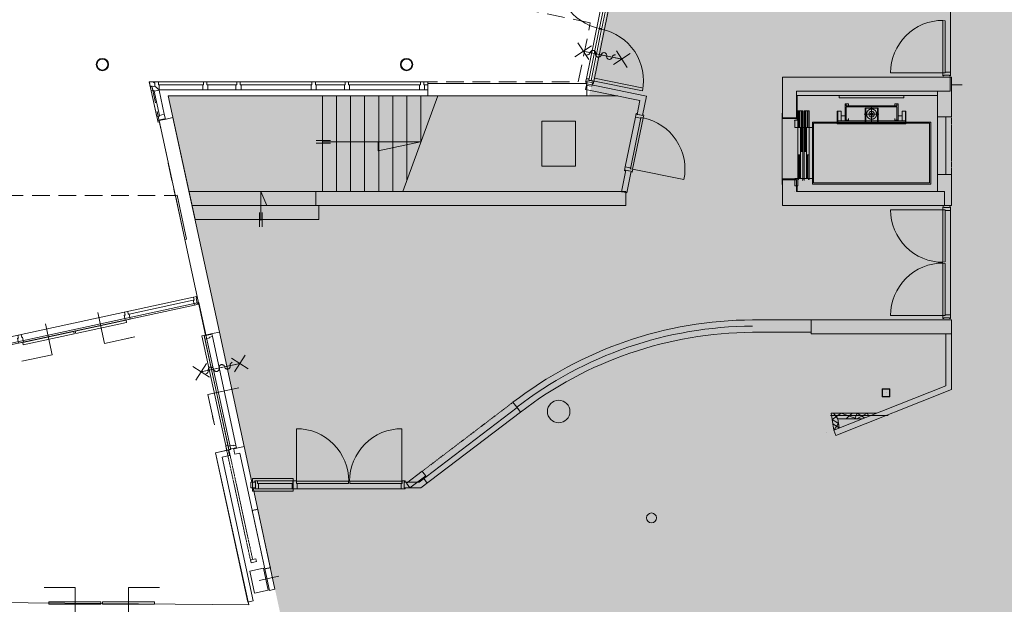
# Model space of a CAD drawing. Header units: millimetres. Extents: x -28656 to 67349, y -24410 to 39654.
# Tile 20 of 146: x 35051 to 52530, y 1041 to 11413. Entities that reach past the tile are written whole.
import ezdxf

# ---------------------------------------------------------------- set-up
doc = ezdxf.new("R2010")
doc.units = ezdxf.units.MM
doc.header["$MEASUREMENT"] = 0
for name, pattern in [('ACAD_ISO03W100', [1500, 600, -900]), ('B0703', [468.700004, 312.5, -156.200004]), ('HIDDEN', [18.75, 12.5, -6.25]), ('HIDDEN2', [9.375, 6.25, -3.125])]:
    doc.linetypes.add(name, pattern=pattern)
doc.layers.add('0 2D arcering', color=7, linetype='Continuous')
doc.layers.add('00 Bestaand', color=7, linetype='Continuous')

msp = doc.modelspace()

# ---------------------------------------------------------------- hatches: boundary and pattern name
at = {"layer": '0 2D arcering', "linetype": 'Continuous', "lineweight": 0}
h = msp.add_hatch(dxfattribs=at)
h.set_pattern_fill('155_Kunststeen_0001', color=9, style=0, pattern_type=2)
h.set_pattern_definition([(45, (0, 0), (-183.8478, 183.8478), []), (45, (-91.92, 91.92), (-183.8478, 183.8478), [195, -65])])
h.paths.add_polyline_path([(36645.6, 19741.3), (40761.9, 18902.9), (40389.3, 17073.7), (41907.3, 16764.5), (41238.9, 13506.7), (45688.7, 12600.2), (45159.3, 10062.3), (37687.8, 10062.3), (39154.9, 3286.7), (39726.4, 647.1, 0.2849065), (45100.7, -4133.8), (51013.7, -5338.3), (51427, -3306.2), (50087.4, -3023.3), (50025.4, -2515), (65490.6, -6067.9), (65490.7, -566.8), (65051.5, -566.7, 0.0994842), (66300.7, 6350.3), (66423.7, 16645.1), (66698.7, 16645.1), (66698.7, 19780.3), (56235, 19780.3), (56235, 19424.9), (37364.2, 23268.9)])
h.paths.add_polyline_path([(45888.2, 13504.3), (46011, 13381.5), (46406.3, 13438), (47116.4, 13438), (48213.8, 13438), (48852.2, 13685.7), (48939.6, 13888.3), (49343.5, 13888.3), (49341.4, 16857.5), (49350.9, 16902.3), (46442.8, 17474.4), (45729.5, 13972.5)], flags=0)

# ---------------------------------------------------------------- linework, layer by layer
at = {"layer": '00 Bestaand', "color": 1, "linetype": 'Continuous', "lineweight": 0}
for p, q in [((51576.2, 12331.3), (51576.2, 10480)), ((45483.2, 12197.5), (45111.1, 10371)), ((45615, 12148.2), (45242.4, 10318.8)), ((45242.4, 10318.8), (45106.2, 10346.6)), ((46093.5, 10203.5), (45253.7, 10374.6)), ((37351.8, 10309.3), (42296, 10309.3)), ((37507.5, 9590.4), (37351.8, 10309.3)), ((37485.8, 9690.7), (37386.3, 10150.6)), ((37438.3, 10146.5), (37531.5, 9716)), ((37524.3, 10170.2), (37448.3, 10231.5)), ((42296, 10309.2), (37514.3, 10309.2)), ((42296, 10170.2), (37524.3, 10170.2)), ((37618.5, 9734.8), (37525.3, 10165.3)), ((38300.5, 10259.2), (37529.3, 10259.2)), ((38890.5, 10259.2), (38390.5, 10259.2)), ((40224.6, 10259.2), (38980.5, 10259.2)), ((40814.6, 10259.2), (40314.6, 10259.2)), ((42148.7, 10259.2), (40904.6, 10259.2)), ((42296, 10259.2), (42238.7, 10259.2)), ((42296, 10170.2), (42296, 10309.3)), ((37687.8, 10062.3), (42418.9, 10062.3)), ((40424.2, 8367.3), (40424.2, 10063.8)), ((40674.2, 8367.3), (40674.2, 10063.8)), ((40924.2, 8367.3), (40924.2, 10063.8)), ((41174.2, 8367.3), (41174.2, 10063.8)), ((41424.2, 8367.3), (41424.2, 10063.8)), ((41674.2, 8367.3), (41674.2, 10063.8)), ((41854.9, 8367.3), (42473.9, 10063.8)), ((41924.2, 8557.4), (41924.2, 10063.8)), ((42174.2, 9264.7), (42174.2, 10063.8)), ((49598.9, 10067.3), (49598.9, 10027.3)), ((49598.9, 10027.3), (50748.9, 10027.3)), ((50748.9, 10027.3), (50748.9, 10067.3)), ((48863.9, 8597.3), (48863.9, 9797.3)), ((48863.9, 9797.3), (48953.9, 9797.3)), ((48883.9, 9497.3), (48883.9, 9797.3)), ((48893.9, 9797.3), (48893.9, 9497.3)), ((48923.9, 9797.3), (48923.9, 9077.3)), ((48933.9, 9077.3), (48933.9, 9797.3)), ((48953.9, 9797.3), (48953.9, 8597.3)), ((48973.9, 8597.3), (48973.9, 9797.3)), ((48973.9, 9797.3), (49063.9, 9797.3)), ((48993.9, 9077.3), (48993.9, 9797.3)), ((49003.9, 9797.3), (49003.9, 9077.3)), ((49033.9, 9797.3), (49033.9, 9497.3)), ((49043.9, 9497.3), (49043.9, 9797.3)), ((49063.9, 9797.3), (49063.9, 8597.3)), ((50058.9, 9567.3), (50058.9, 9842.3)), ((50288.9, 9842.3), (50058.9, 9842.3)), ((50068.9, 9567.3), (50068.9, 9842.3)), ((50173.9, 9557.3), (50173.9, 9862.3)), ((50173.9, 9837.3), (50173.9, 9597.3)), ((50278.9, 9567.3), (50278.9, 9842.3)), ((50288.9, 9567.3), (50288.9, 9842.3)), ((45800.6, 8801), (45980.3, 9682.9)), ((48813.9, 9497.3), (48813.9, 9627.3)), ((48813.9, 9627.3), (48853.9, 9627.3)), ((50773.9, 9617.3), (49573.9, 9617.3)), ((49633.9, 9704.8), (49703.9, 9704.8)), ((50043.9, 9737.3), (50303.9, 9737.3)), ((50253.9, 9737.3), (50093.9, 9737.3)), ((50643.9, 9704.8), (50713.9, 9704.8)), ((49123.9, 9497.3), (48813.9, 9497.3)), ((48863.9, 8597.3), (48863.9, 9497.3)), ((48863.9, 9017.3), (48863.9, 9497.3)), ((48863.9, 9497.3), (48908.9, 9497.3)), ((48908.9, 9497.3), (48908.9, 9017.3)), ((48953.9, 8597.3), (48953.9, 9497.3)), ((48973.9, 8597.3), (48973.9, 9497.3)), ((49018.9, 9017.3), (49018.9, 9497.3)), ((49018.9, 9497.3), (49063.9, 9497.3)), ((49063.9, 8597.3), (49063.9, 9497.3)), ((49063.9, 9497.3), (49063.9, 9017.3)), ((50773.9, 9567.3), (49573.9, 9567.3)), ((48908.9, 9017.3), (48863.9, 9017.3)), ((48883.9, 8597.3), (48883.9, 9017.3)), ((48893.9, 9017.3), (48893.9, 8597.3)), ((48908.9, 8597.3), (48908.9, 9077.3)), ((48908.9, 9077.3), (48953.9, 9077.3)), ((48953.9, 9077.3), (48953.9, 8597.3)), ((48973.9, 8597.3), (48973.9, 9077.3)), ((48973.9, 9077.3), (49018.9, 9077.3)), ((49018.9, 9077.3), (49018.9, 8597.3)), ((49063.9, 9017.3), (49018.9, 9017.3)), ((49033.9, 9017.3), (49033.9, 8597.3)), ((49043.9, 8597.3), (49043.9, 9017.3)), ((45787.3, 8735.3), (45787.3, 8735.3)), ((48813.9, 8597.3), (48813.9, 8467.3)), ((49123.9, 8597.3), (48813.9, 8597.3)), ((48953.9, 8597.3), (48863.9, 8597.3)), ((48953.9, 8597.3), (48908.9, 8597.3)), ((49063.9, 8597.3), (48973.9, 8597.3)), ((49018.9, 8597.3), (48973.9, 8597.3)), ((48813.9, 8467.3), (48853.9, 8467.3)), ((40309.2, 8367.3), (38054.8, 8367.3)), ((40309.2, 8117.3), (38109, 8117.3)), ((51576.2, 6154.3), (51576.2, 8050.3)), ((40309.2, 7867.3), (38163.1, 7867.3)), ((51576.2, 8025.7), (51576.2, 6174.5)), ((33849.2, 5559.6), (38136.9, 6487.9)), ((33893.3, 5426.9), (38151.6, 6348.9)), ((38132.8, 6435.9), (36994.2, 6189.4)), ((37145, 6207), (37145, 6206.9)), ((37145, 6207), (37145, 6206.9)), ((37145, 6207), (37145, 6206.9)), ((38472.3, 5790.9), (38890, 3861.6)), ((38595.4, 5870.8), (39035.1, 3839.8)), ((38756.2, 3822.6), (38344.8, 5722.6)), ((50467.1, 4392.2), (49442.3, 4392.2)), ((50260.9, 4431.6), (49457.6, 4431.6)), ((49500.7, 4131.6), (49457.6, 4431.6)), ((50007.5, 4331.6), (49573, 4331.6)), ((49596.3, 4169.3), (49573, 4331.6)), ((39901.9, 3230.3), (39274.8, 3230.3)), ((39886.9, 3185), (39289.8, 3185)), ((41823.9, 3091.3), (39289.8, 3091.3)), ((39650.5, 1538.3), (39299.3, 1462.3))]:
    msp.add_line(p, q, dxfattribs=at)
at = {"layer": '00 Bestaand', "color": 3, "linetype": 'Continuous', "lineweight": 0}
for p, q in [((36518.9, 10617.3), (36518.9, 10617.2)), ((36518.9, 10617.3), (36518.9, 10617.2)), ((36518.9, 10617.3), (36518.9, 10617.2)), ((41918.9, 10617.3), (41918.9, 10617.2)), ((41918.9, 10617.3), (41918.9, 10617.2)), ((50430.3, 4792.2), (50430.3, 4792.1)), ((50430.4, 4862.2), (50430.4, 4862.1)), ((50430.4, 4722.2), (50430.4, 4722.1))]:
    msp.add_line(p, q, dxfattribs=at)
at = {"layer": '00 Bestaand', "color": 9, "linetype": 'Continuous', "lineweight": 0}
for p, q in [((51593.9, 10257.2), (51782.1, 10257.2)), ((48803.9, 9627.3), (48803.9, 9627.2)), ((48803.9, 8467.3), (48803.9, 8467.2)), ((48803.9, 8367.3), (48803.9, 8367.2)), ((44818.9, 4462.3), (44818.9, 4462.2)), ((44618.9, 4262.3), (44618.9, 4262.2)), ((44618.9, 4262.3), (44618.9, 4262.2)), ((49366.4, 4081.2), (49366.4, 4081.1)), ((42282.9, 3192.5), (42223, 3271.4)), ((39257, 1657.8), (39257, 1657.7)), ((39257, 1657.8), (39257, 1657.7)), ((39341.7, 1266.8), (39341.7, 1266.8))]:
    msp.add_line(p, q, dxfattribs=at)
at = {"layer": '00 Bestaand', "color": 1, "linetype": 'HIDDEN2', "lineweight": 0}
msp.add_line((42418.9, 10062.3), (45666.3, 10062.3), dxfattribs=at)
at = {"layer": '00 Bestaand', "color": 2, "linetype": 'Continuous', "lineweight": 0}
for p, q in [((48584.5, 9657.3), (48584.5, 8587.8)), ((48863.9, 9657.3), (48863.9, 8587.8)), ((45787.3, 8735.3), (45787.3, 8735.3))]:
    msp.add_line(p, q, dxfattribs=at)
at = {"layer": '00 Bestaand', "color": 1, "linetype": 'HIDDEN', "lineweight": 0}
for p, q in [((51593.9, 9687.3), (51593.9, 8667.3)), ((43808, 4625.2), (42197.6, 3402.8))]:
    msp.add_line(p, q, dxfattribs=at)
at = {"layer": '00 Bestaand', "color": 1, "linetype": 'ACAD_ISO03W100', "lineweight": 0}
for p, q in [((49573.9, 9597.3), (50773.9, 9597.3)), ((50773.9, 9577.3), (49573.9, 9577.3))]:
    msp.add_line(p, q, dxfattribs=at)
at = {"layer": '00 Bestaand', "color": 1, "linetype": 'B0703', "lineweight": 0, "flags": 128}
msp.add_lwpolyline([(45180, 11359.9), (22639.6, 15951.5), (22639.6, 14776.5, -0.1508341), (12379.4, 13705), (12379.4, 10292.3), (29943.9, 10292.3, -0.3435825), (32683.8, 8292.1), (37809.7, 8291.9), (37379.8, 10309.3), (44966, 10309.3)], format="xyb", close=True, dxfattribs=at)
at = {"layer": '00 Bestaand', "color": 1, "linetype": 'Continuous', "lineweight": 0, "flags": 128}
for points in [[(45529.6, 12167.3), (44618.3, 12352.9, 0.4142136), (45344, 11256)], [(51440.7, 10471.3), (50510.7, 10471.3, -0.4142136), (51440.7, 11401.3)], [(45193, 10334.4), (46104.3, 10148.7, 0.4142136), (45378.6, 11245.6)], [(45931.2, 8761), (46842.5, 8575.4, 0.4142136), (46116.9, 9672.3)], [(51440.7, 8038.7), (50510.7, 8038.7, 0.4142136), (51440.7, 7108.7)], [(51440.7, 6165.7), (50510.7, 6165.7, -0.4142136), (51440.7, 7095.7)], [(48058.9, 6087.1, 0.1642435), (43808, 4625.2), (43875.1, 4538.1)], [(48059.5, 5867.1, 0.1642202), (43942.3, 4451), (43875.1, 4538.1)], [(39963.9, 3226.9), (39963.9, 4156.9, -0.4142136), (40893.9, 3226.9)], [(41836.9, 3226.9), (41836.9, 4156.9, 0.4142136), (40906.9, 3226.9)]]:
    msp.add_lwpolyline(points, format="xyb", dxfattribs=at)
for points in [[(45568.8, 12159.3), (45529.6, 12167.3), (45344.7, 11259.8), (45384.5, 11254.8)], [(51480.7, 10471.3), (51440.7, 10471.3), (51440.7, 11397.4), (51480.7, 11394.4)], [(45153.8, 10342.3), (45193, 10334.4), (45377.8, 11241.8), (45338, 11246.9)], [(45115.4, 10301.8), (45097.8, 10305.4), (45111.1, 10371), (45155.2, 10362.1), (45150.3, 10337.6), (45242.4, 10318.8), (45234, 10277.7), (45216.3, 10281.2), (45218.7, 10293), (45117.8, 10313.6)], [(51558.2, 10417.3), (51576.2, 10417.3), (51576.2, 10484.3), (51482.5, 10484.3), (51482.5, 10469.3), (51437.2, 10469.3), (51437.2, 10417.3), (51455.2, 10417.3), (51455.2, 10429.3), (51558.2, 10429.3)], [(38300.5, 10170.2), (38390.5, 10170.2), (38390.5, 10259.2), (38375.5, 10259.2), (38375.5, 10309.2), (38315.5, 10309.2), (38315.5, 10259.2), (38300.5, 10259.2)], [(38890.5, 10170.2), (38980.5, 10170.2), (38980.5, 10259.2), (38965.5, 10259.2), (38965.5, 10309.2), (38905.5, 10309.2), (38905.5, 10259.2), (38890.5, 10259.2)], [(40224.6, 10170.2), (40314.6, 10170.2), (40314.6, 10259.2), (40299.6, 10259.2), (40299.6, 10309.2), (40239.6, 10309.2), (40239.6, 10259.2), (40224.6, 10259.2)], [(40814.6, 10170.2), (40904.6, 10170.2), (40904.6, 10259.2), (40889.6, 10259.2), (40889.6, 10309.2), (40829.6, 10309.2), (40829.6, 10259.2), (40814.6, 10259.2)], [(42148.7, 10170.2), (42238.7, 10170.2), (42238.7, 10259.2), (42223.7, 10259.2), (42223.7, 10309.2), (42163.7, 10309.2), (42163.7, 10259.2), (42148.7, 10259.2)], [(49573.9, 9567.3), (49573.9, 9792.3), (49563.9, 9792.3), (49563.9, 9567.3)], [(49573.9, 9617.3), (49573.9, 9792.3), (49633.9, 9792.3), (49633.9, 9617.3)], [(50773.9, 9617.3), (50773.9, 9792.3), (50713.9, 9792.3), (50713.9, 9617.3)], [(50773.9, 9567.3), (50773.9, 9792.3), (50783.9, 9792.3), (50783.9, 9567.3)], [(37637.6, 9646.9), (37618.5, 9734.8), (37531.5, 9716), (37534.7, 9701.3), (37485.8, 9690.7), (37501.7, 9617.4), (37520.8, 9621.6), (37518.9, 9630.4), (37616.6, 9651.5), (37618.5, 9642.7)], [(44318.9, 9614.8), (44318.9, 8814.8), (44918.9, 8814.8), (44918.9, 9614.8)], [(45892, 8769), (45931.2, 8761), (46116.1, 9668.5), (46076.3, 9673.6)], [(46002.5, 9746.7), (45993.6, 9748.5), (45980.3, 9682.9), (46072.1, 9664.2), (46075.1, 9678.8), (46119.5, 9669.8), (46129.9, 9720.8), (46112.2, 9724.4), (46109.8, 9712.6), (46000.1, 9735)], [(49123.9, 9547.3), (49123.9, 8497.3), (51223.9, 8497.3), (51223.9, 9597.3), (49123.9, 9597.3)], [(49123.9, 9547.3), (49123.9, 8497.3), (51223.9, 8497.3), (51223.9, 9597.3), (49123.9, 9597.3)], [(49143.9, 9547.3), (49143.9, 8517.3), (51203.9, 8517.3), (51203.9, 9577.3), (49143.9, 9577.3)], [(45796.1, 8733.5), (45787.3, 8735.3), (45800.6, 8801), (45892.5, 8782.3), (45889.5, 8767.6), (45933.8, 8758.5), (45923.5, 8707.6), (45905.8, 8711.2), (45908.2, 8722.9), (45798.5, 8745.3)], [(51558.2, 8092.7), (51576.2, 8092.7), (51576.2, 8025.7), (51482.5, 8025.7), (51482.5, 8040.7), (51437.2, 8040.7), (51437.2, 8092.7), (51455.2, 8092.7), (51455.2, 8080.7), (51558.2, 8080.7)], [(51480.7, 8038.7), (51440.7, 8038.7), (51440.7, 7112.6), (51480.7, 7115.6)], [(51480.7, 6165.7), (51440.7, 6165.7), (51440.7, 7091.8), (51480.7, 7088.8)], [(38151.6, 6348.9), (38132.8, 6435.9), (38147.5, 6439.1), (38136.9, 6487.9), (38187.7, 6498.9), (38191.8, 6479.9), (38183, 6478), (38204.2, 6380.2), (38213, 6382.1), (38217.1, 6363.1)], [(37013, 6102.4), (36925, 6083.3), (36906.2, 6170.3), (36920.9, 6173.5), (36910.3, 6222.3), (36968.9, 6235), (36979.5, 6186.2), (36994.2, 6189.4)], [(51558.2, 6111.7), (51576.2, 6111.7), (51576.2, 6178.7), (51482.5, 6178.7), (51482.5, 6163.7), (51437.2, 6163.7), (51437.2, 6111.7), (51455.2, 6111.7), (51455.2, 6123.7), (51558.2, 6123.7)], [(36949.2, 6042.5), (36940.8, 6081.6), (36035.6, 5885.6), (36047, 5847.2)], [(35119.9, 5692.5), (35031.9, 5673.4), (35013.1, 5760.4), (35027.7, 5763.6), (35017.2, 5812.4), (35075.8, 5825.1), (35086.4, 5776.3), (35101, 5779.5)], [(35114.5, 5645.3), (35106, 5684.4), (36011.2, 5880.3), (36016.7, 5840.6)], [(38726.1, 3772.9), (38765.1, 3781.3), (38324.8, 5815.2), (38286.3, 5803.8)], [(38325.4, 5812.3), (38339.6, 5746.8), (38426.6, 5765.7), (38423.4, 5780.3), (38472.3, 5790.9), (38461.3, 5841.7), (38442.2, 5837.6), (38444.1, 5828.8), (38346.4, 5807.6), (38344.5, 5816.4)], [(38765.1, 3781.4), (38751, 3846.8), (38838, 3865.7), (38841.1, 3851), (38890, 3861.6), (38901, 3810.8), (38881.9, 3806.7), (38880, 3815.4), (38782.3, 3794.3), (38784.2, 3785.5)], [(39222.8, 3109.3), (39222.8, 3091.3), (39289.8, 3091.3), (39289.8, 3185), (39274.8, 3185), (39274.8, 3230.3), (39222.8, 3230.3), (39222.8, 3212.3), (39234.8, 3212.3), (39234.8, 3109.3)], [(39888.9, 3091.3), (39974.9, 3091.3), (39976.9, 3091.3), (39976.9, 3185), (39961.9, 3185), (39961.9, 3230.3), (39901.9, 3230.3), (39901.9, 3185), (39886.9, 3185), (39886.9, 3091.3)], [(39963.9, 3186.9), (39963.9, 3226.9), (40890, 3226.9), (40887, 3186.9)], [(41836.9, 3186.9), (41836.9, 3226.9), (40910.7, 3226.9), (40913.7, 3186.9)], [(41890.9, 3109.3), (41890.9, 3091.3), (41823.9, 3091.3), (41823.9, 3185), (41838.9, 3185), (41838.9, 3230.3), (41890.9, 3230.3), (41890.9, 3212.3), (41878.9, 3212.3), (41878.9, 3109.3)], [(39147.5, 1827), (39158.1, 1778.1), (39255.8, 1799.3), (39245.2, 1848.2)], [(35567.8, 1084.6), (35567.8, 1044.6), (36493.9, 1044.6), (36490.9, 1084.6)], [(37445, 1084.5), (37445, 1044.5), (36518.9, 1044.6), (36521.9, 1084.6)]]:
    msp.add_lwpolyline(points, close=True, dxfattribs=at)
for points in [[(44906.7, 10755.7), (45201.6, 10950.8)], [(44906.7, 10755.7), (45201.6, 10950.8)], [(44956.6, 11000.7), (45151.7, 10705.8)], [(44956.6, 11000.7), (45151.7, 10705.8)], [(45544.1, 10753.5), (45054.2, 10853.3)], [(45544.1, 10753.5), (45054.2, 10853.3)], [(45691.1, 10723.5), (45078.7, 10848.3)], [(45274.7, 10808.3), (45275.6, 10816.5), (45275.2, 10824.8), (45273.5, 10832.9), (45270.4, 10840.5), (45266.2, 10847.6), (45260.8, 10853.9), (45254.5, 10859.2), (45247.4, 10863.4), (45239.6, 10866.3), (45231.6, 10868), (45223.3, 10868.3), (45215.1, 10867.2), (45207.2, 10864.8), (45199.8, 10861.1), (45193.1, 10856.3), (45187.3, 10850.4), (45182.6, 10843.7), (45179, 10836.2), (45176.7, 10828.3)], [(45837.6, 10566.1), (45642.6, 10861)], [(45837.6, 10566.1), (45642.6, 10861)], [(45117.7, 10789.3), (45126.3, 10788.4), (45135, 10788.9), (45143.5, 10791), (45151.4, 10794.5), (45158.7, 10799.3), (45165, 10805.2), (45170.2, 10812.2), (45174.1, 10820), (45176.7, 10828.3)], [(45250.2, 10813.3), (45740.1, 10713.5)], [(45250.2, 10813.3), (45740.1, 10713.5)], [(45274.7, 10808.3), (45273.7, 10800.1), (45274.1, 10791.9), (45275.8, 10783.8), (45278.9, 10776.2), (45283.1, 10769.1), (45288.5, 10762.8), (45294.8, 10757.5), (45301.9, 10753.3), (45309.7, 10750.4), (45317.7, 10748.7), (45326, 10748.4), (45334.2, 10749.5), (45342.1, 10751.9), (45349.5, 10755.6), (45356.2, 10760.4), (45362, 10766.3), (45366.7, 10773), (45370.3, 10780.5), (45372.6, 10788.4)], [(45470.6, 10768.4), (45471.6, 10776.6), (45471.2, 10784.9), (45469.5, 10792.9), (45466.4, 10800.6), (45462.2, 10807.7), (45456.8, 10814), (45450.5, 10819.3), (45443.3, 10823.5), (45435.6, 10826.4), (45427.5, 10828.1), (45419.3, 10828.4), (45411.1, 10827.3), (45403.2, 10824.9), (45395.8, 10821.2), (45389.1, 10816.4), (45383.3, 10810.5), (45378.5, 10803.8), (45374.9, 10796.3), (45372.6, 10788.4)], [(45470.6, 10768.4), (45469.7, 10760.2), (45470, 10752), (45471.8, 10743.9), (45474.8, 10736.2), (45479.1, 10729.2), (45484.5, 10722.9), (45490.8, 10717.6), (45497.9, 10713.4), (45505.6, 10710.4), (45513.7, 10708.8), (45522, 10708.5), (45530.2, 10709.6), (45538.1, 10712), (45545.5, 10715.6), (45552.2, 10720.5), (45558, 10726.4), (45562.7, 10733.1), (45566.3, 10740.5), (45568.6, 10748.5)], [(45627.6, 10787.5), (45618.9, 10788.4), (45610.3, 10787.8), (45601.8, 10785.8), (45593.8, 10782.3), (45586.6, 10777.5), (45580.3, 10771.5), (45575.1, 10764.6), (45571.1, 10756.8), (45568.6, 10748.5)], [(45887.5, 10811.1), (45592.7, 10616)], [(45887.5, 10811.1), (45592.7, 10616)], [(37439.3, 10299.2), (37429.3, 10299.2), (37429.3, 10309.2), (37362.2, 10309.2), (37354.1, 10299.2), (37368.3, 10233.6), (37378.1, 10235.7), (37380.2, 10226)], [(37524.3, 10170.2), (37525.3, 10165.3), (37438.3, 10146.5), (37435.2, 10161.1), (37386.3, 10150.6), (37370.4, 10223.9), (37389.5, 10228), (37391.4, 10219.2), (37448.3, 10231.5)], [(37524.3, 10170.2), (37529.3, 10170.2), (37529.3, 10259.2), (37514.3, 10259.2), (37514.3, 10309.2), (37439.3, 10309.2), (37439.3, 10289.7), (37448.3, 10289.7), (37448.3, 10231.5)], [(42296, 10172.3), (42296, 10282.3), (45118.6, 10282.3), (45118.6, 10172.3)], [(42296, 10172.3), (42296, 10062.3), (45118.6, 10062.3), (45118.6, 10172.3)], [(45107.1, 10225.9), (45097.1, 10176.9), (46062.3, 9980.3)], [(45107.1, 10225.9), (45117.1, 10274.9), (46180.2, 10058.4)], [(45161.3, 10241.4), (45112.3, 10251.4), (45124.7, 10312.2), (45173.7, 10302.2)], [(45161.3, 10241.4), (45112.3, 10251.4), (45124.7, 10312.2), (45173.7, 10302.2)], [(45161.3, 10241.4), (45210.3, 10231.5), (45222.7, 10292.2), (45173.7, 10302.2)], [(45161.3, 10241.4), (45210.3, 10231.5), (45222.7, 10292.2), (45173.7, 10302.2)], [(40359.2, 8114.7), (40359.2, 7867.3), (38163.1, 7867.3), (37687.8, 10062.3)], [(46062.3, 9980.3), (46011.8, 9732.6), (46060.8, 9722.6)], [(46180.2, 10058.4), (46109.8, 9712.6), (46060.8, 9722.6)], [(48853.9, 9627.3), (48853.9, 10067.3), (51343.9, 10067.3), (51343.9, 8367.3), (48853.9, 8367.3), (48853.9, 8467.3)], [(49763.9, 9657.3), (49763.9, 9627.3), (49703.9, 9627.3), (49703.9, 9917.3), (49763.9, 9917.3), (49763.9, 9887.3)], [(50623.9, 9917.3), (50623.9, 9887.3), (49723.9, 9887.3), (49723.9, 9917.3)], [(49723.9, 9627.3), (49723.9, 9867.3), (50623.9, 9867.3), (50623.9, 9627.3)], [(50583.9, 9657.3), (50583.9, 9627.3), (50643.9, 9627.3), (50643.9, 9917.3), (50583.9, 9917.3), (50583.9, 9887.3)], [(48863.9, 9607.3), (48863.9, 9627.3), (48813.9, 9627.3), (48813.9, 9497.3), (48863.9, 9497.3), (48863.9, 9517.3)], [(49123.9, 9497.3), (49063.9, 9497.3), (49063.9, 9527.3)], [(50773.9, 9597.3), (51223.9, 9597.3), (51223.9, 8497.3), (49123.9, 8497.3), (49123.9, 9547.3), (49123.9, 9597.3), (49573.9, 9597.3)], [(50773.9, 9577.3), (51203.9, 9577.3), (51203.9, 8517.3), (49143.9, 8517.3), (49143.9, 9547.3), (49143.9, 9577.3), (49573.9, 9577.3)], [(40311.2, 9269.7), (40566, 9269.7)], [(40311.2, 9219.7), (40566, 9219.7)], [(40424.2, 9244.7), (42163.2, 9244.7), (41413.2, 9086.2), (41413.2, 9244.7)], [(45859.2, 8732.9), (45810.2, 8742.9), (45732.3, 8360.3), (45781.3, 8350.3)], [(45859.2, 8732.9), (45908.2, 8722.9), (45830.3, 8340.3), (45781.3, 8350.3)], [(48863.9, 8487.3), (48863.9, 8467.3), (48813.9, 8467.3), (48813.9, 8597.3), (48863.9, 8597.3), (48863.9, 8577.3), (48873.9, 8577.3), (48873.9, 8597.3), (48953.9, 8597.3), (48953.9, 8567.3), (48943.9, 8567.3)], [(49123.9, 8597.3), (49063.9, 8597.3), (49063.9, 8577.3), (49053.9, 8577.3), (49053.9, 8597.3), (48973.9, 8597.3), (48973.9, 8567.3), (48983.9, 8567.3)], [(39332.8, 7852.9), (39332.8, 8367.3), (39435.9, 8117.3), (39332.8, 8117.3)], [(41819.2, 8367.3), (40309.2, 8367.3), (40309.2, 8117.3)], [(39307.8, 7739.9), (39307.8, 7994.7)], [(39357.8, 7739.9), (39357.8, 7994.7)], [(36438.6, 6219.8), (36557.7, 5669.9), (37095.2, 5786.3), (36951.5, 5755.2)], [(35507.5, 6018.2), (35626.6, 5468.3), (35089.1, 5351.9), (35232.7, 5383)], [(48058.9, 6087.1), (49098.5, 6087.1), (49098.5, 5977.1)], [(48059.5, 5867.1), (49098.5, 5867.1), (49098.5, 5977.1)], [(51543.2, 5837.2), (51493.2, 5837.2), (51493.2, 4917.8)], [(51543.2, 5837.2), (51493.2, 5837.2), (51493.2, 4917.8)], [(51543.2, 5837.2), (51593.2, 5837.2), (51593.2, 4849.8)], [(51543.2, 5837.2), (51593.2, 5837.2), (51593.2, 4849.8)], [(39054.1, 5460.5), (38862.7, 5163.3)], [(39054.1, 5460.5), (38862.7, 5163.3)], [(38125.6, 5259.5), (38422.8, 5068)], [(38125.6, 5259.5), (38422.8, 5068)], [(38178.5, 5015.1), (38369.9, 5312.4)], [(38178.5, 5015.1), (38369.9, 5312.4)], [(38762.9, 5269.6), (38274.2, 5163.8)], [(38762.9, 5269.6), (38274.2, 5163.8)], [(38909.5, 5301.3), (38298.7, 5169)], [(38494.1, 5211.4), (38491.7, 5219.3), (38488, 5226.7), (38483.2, 5233.4), (38477.3, 5239.2), (38470.6, 5243.9), (38463.1, 5247.5), (38455.2, 5249.8), (38447, 5250.8), (38438.8, 5250.4), (38430.7, 5248.6), (38423, 5245.6), (38415.9, 5241.3), (38409.7, 5235.9), (38404.4, 5229.6), (38400.2, 5222.5), (38397.2, 5214.7), (38395.6, 5206.6), (38395.3, 5198.4), (38396.4, 5190.2)], [(38469.7, 5206.1), (38958.4, 5311.9)], [(38469.7, 5206.1), (38958.4, 5311.9)], [(38689.6, 5253.7), (38687.2, 5261.6), (38683.5, 5269), (38678.7, 5275.7), (38672.8, 5281.5), (38666, 5286.2), (38658.6, 5289.8), (38650.7, 5292.1), (38642.5, 5293.1), (38634.2, 5292.7), (38626.2, 5290.9), (38618.5, 5287.9), (38611.4, 5283.6), (38605.1, 5278.2), (38599.9, 5271.9), (38595.7, 5264.8), (38592.7, 5257.1), (38591.1, 5249), (38590.8, 5240.7), (38591.9, 5232.5)], [(38689.6, 5253.7), (38692, 5245.8), (38695.7, 5238.4), (38700.5, 5231.7), (38706.4, 5225.9), (38713.2, 5221.2), (38720.6, 5217.6), (38728.5, 5215.3), (38736.7, 5214.3), (38745, 5214.7), (38753, 5216.4), (38760.7, 5219.5), (38767.8, 5223.8), (38774.1, 5229.2), (38779.4, 5235.5), (38783.5, 5242.6), (38786.5, 5250.3), (38788.1, 5258.4), (38788.4, 5266.7), (38787.3, 5274.9)], [(38825.6, 5334.3), (38817.3, 5331.7), (38809.6, 5327.7), (38802.7, 5322.4), (38796.8, 5316), (38792.1, 5308.7), (38788.7, 5300.7), (38786.8, 5292.2), (38786.3, 5283.5), (38787.3, 5274.9)], [(39107, 5216.2), (38809.8, 5407.6)], [(39107, 5216.2), (38809.8, 5407.6)], [(38358.1, 5130.8), (38366.4, 5133.4), (38374.1, 5137.4), (38381, 5142.7), (38386.9, 5149.1), (38391.6, 5156.4), (38395, 5164.4), (38397, 5172.9), (38397.4, 5181.6), (38396.4, 5190.2)], [(38494.1, 5211.4), (38496.5, 5203.5), (38500.2, 5196.1), (38505.1, 5189.4), (38510.9, 5183.6), (38517.7, 5178.8), (38525.1, 5175.3), (38533.1, 5172.9), (38541.3, 5172), (38549.5, 5172.4), (38557.6, 5174.1), (38565.3, 5177.2), (38572.3, 5181.4), (38578.6, 5186.8), (38583.9, 5193.2), (38588.1, 5200.3), (38591, 5208), (38592.7, 5216.1), (38592.9, 5224.3), (38591.9, 5232.5)], [(49519, 4085.1), (49500.7, 4131.6), (51493.2, 4917.8)], [(49519, 4085.1), (49500.7, 4131.6), (51493.2, 4917.8)], [(38939.9, 4883.8), (38390, 4764.7), (38506.3, 4227.2), (38475.2, 4370.8)], [(49519, 4085.1), (49537.4, 4038.6), (51593.2, 4849.8)], [(49519, 4085.1), (49537.4, 4038.6), (51593.2, 4849.8)], [(42141.2, 3209.3), (43882.7, 4531.3), (43912.9, 4491.5)], [(42174.9, 3109.3), (43943.2, 4451.7), (43912.9, 4491.5)], [(38766, 3730.4), (38755.4, 3779.2), (38526.5, 3729.7)], [(38766, 3730.4), (38755.4, 3779.2), (38526.5, 3729.7)], [(38526.5, 3729.7), (39100.1, 1080.8), (39148.9, 1091.4)], [(38526.5, 3729.7), (39100.1, 1080.8), (39148.9, 1091.4)], [(38766, 3730.4), (38776.6, 3681.5), (38645.4, 3653.1)], [(38766, 3730.4), (38776.6, 3681.5), (38645.4, 3653.1)], [(39035.1, 3839.8), (38849.5, 3799.6), (38860.1, 3750.7)], [(38958.5, 3720.9), (38870.7, 3701.9), (38860.1, 3750.7)], [(39082.4, 3148.7), (38958.5, 3720.9)], [(39171.6, 3209.3), (39035.1, 3839.8)], [(38645.4, 3653.1), (39197.8, 1102), (39148.9, 1091.4)], [(38645.4, 3653.1), (39197.8, 1102), (39148.9, 1091.4)], [(41945.1, 3148.3), (41914.9, 3188.1), (42197.6, 3402.8), (42227.9, 3362.9)], [(41945.1, 3148.3), (41975.3, 3108.5), (42258.1, 3323.1), (42227.9, 3362.9)], [(39534.3, 1298.3), (39485.4, 1287.7), (39082.4, 3148.7)], [(39154, 3159.3), (39154, 3209.3), (39234.8, 3209.3), (39234.8, 3159.3)], [(39234.8, 3159.3), (39234.8, 3109.3), (39154, 3109.3), (39154, 3159.3)], [(39234.8, 3159.3), (39234.8, 3209.3), (39171.6, 3209.3)], [(39182.1, 3160.8), (39182.1, 3270.8), (39905.6, 3270.8), (39905.6, 3160.8)], [(39905.6, 3160.8), (39905.6, 3050.8), (39182.1, 3050.8), (39182.1, 3160.8)], [(39234.8, 3159.3), (39234.8, 3109.3), (39193.3, 3109.3)], [(41878.9, 3159.3), (41878.9, 3209.3), (41959.6, 3209.3)], [(41878.9, 3159.3), (41878.9, 3109.3), (41959.6, 3109.3)], [(41959.6, 3209.3), (42141.2, 3209.3)], [(39534.3, 1298.3), (39583.1, 1308.9), (39193.3, 3109.3)], [(41959.6, 3109.3), (42174.9, 3109.3)], [(36035.8, 776.9), (36035.9, 1339.5), (35485.9, 1339.6), (35632.9, 1339.6)], [(36983.5, 776.9), (36983.5, 1339.5), (37533.5, 1339.6), (37386.5, 1339.6)]]:
    msp.add_lwpolyline(points, dxfattribs=at)
at = {"layer": '00 Bestaand', "color": 3, "linetype": 'Continuous', "lineweight": 0, "flags": 128}
for points in [[(36628.5, 10617.3, 1), (36409.4, 10617.3, 1), (36628.5, 10617.3), (36616, 10617.3, -1), (36421.9, 10617.3, -1), (36616, 10617.3)], [(36628.5, 10617.3, 1), (36409.4, 10617.3, 1), (36628.5, 10617.3), (36616, 10617.3, -1), (36421.9, 10617.3, -1), (36616, 10617.3)], [(36628.5, 10617.3, 1), (36409.4, 10617.3, 1), (36628.5, 10617.3), (36616, 10617.3, -1), (36421.9, 10617.3, -1), (36616, 10617.3)], [(42028.5, 10617.3, 1), (41809.4, 10617.3, 1), (42028.5, 10617.3), (42016, 10617.3, -1), (41821.9, 10617.3, -1), (42016, 10617.3)], [(42028.5, 10617.3, 1), (41809.4, 10617.3, 1), (42028.5, 10617.3), (42016, 10617.3, -1), (41821.9, 10617.3, -1), (42016, 10617.3)], [(50430.4, 4862.2), (50497.4, 4862.2, -0.4142136), (50500.4, 4859.2), (50500.4, 4725.2, -0.4142136), (50497.4, 4722.2), (50363.4, 4722.2, -0.4142136), (50360.4, 4725.2), (50360.4, 4859.2, -0.4142136), (50363.4, 4862.2), (50430.4, 4862.2), (50430.4, 4855.9), (50369.7, 4855.9, 0.4142136), (50366.7, 4852.9), (50366.7, 4731.5, 0.4142136), (50369.7, 4728.5), (50491.1, 4728.5, 0.4142136), (50494.1, 4731.5), (50494.1, 4852.9, 0.4142136), (50491.1, 4855.9), (50430.4, 4855.9)], [(44618.9, 4662.3, -1), (44618.9, 4262.3, -1)]]:
    msp.add_lwpolyline(points, format="xyb", close=True, dxfattribs=at)
at = {"layer": '00 Bestaand', "color": 2, "linetype": 'Continuous', "lineweight": 0, "flags": 128}
for points in [[(36628.5, 10617.3, 1), (36409.4, 10617.3, 1), (36628.5, 10617.3), (36616, 10617.3, -1), (36421.9, 10617.3, -1), (36616, 10617.3)], [(36628.5, 10617.3, 1), (36409.4, 10617.3, 1), (36628.5, 10617.3), (36616, 10617.3, -1), (36421.9, 10617.3, -1), (36616, 10617.3)], [(36628.5, 10617.3, 1), (36409.4, 10617.3, 1), (36628.5, 10617.3), (36616, 10617.3, -1), (36421.9, 10617.3, -1), (36616, 10617.3)], [(42028.5, 10617.3, 1), (41809.4, 10617.3, 1), (42028.5, 10617.3), (42016, 10617.3, -1), (41821.9, 10617.3, -1), (42016, 10617.3)], [(42028.5, 10617.3, 1), (41809.4, 10617.3, 1), (42028.5, 10617.3), (42016, 10617.3, -1), (41821.9, 10617.3, -1), (42016, 10617.3)], [(44618.9, 4662.3, -1), (44618.9, 4262.3, -1)]]:
    msp.add_lwpolyline(points, format="xyb", close=True, dxfattribs=at)
for points in [[(36628.5, 10617.3, 1), (36409.4, 10617.3)], [(36628.5, 10617.3, 1), (36409.4, 10617.3)], [(36628.5, 10617.3, 1), (36409.4, 10617.3)], [(42028.5, 10617.3, 1), (41809.4, 10617.3)], [(42028.5, 10617.3, 1), (41809.4, 10617.3)], [(36409.4, 10617.3, 1), (36628.5, 10617.3)], [(36409.4, 10617.3, 1), (36628.5, 10617.3)], [(36409.4, 10617.3, 1), (36628.5, 10617.3)], [(41809.4, 10617.3, 1), (42028.5, 10617.3)], [(41809.4, 10617.3, 1), (42028.5, 10617.3)], [(48058.9, 6087.1, 0.1642435), (43808, 4625.2), (43875.1, 4538.1)], [(48059.5, 5867.1, 0.1642202), (43942.3, 4451), (43875.1, 4538.1)]]:
    msp.add_lwpolyline(points, format="xyb", dxfattribs=at)
for points in [[(51568.9, 10267.3), (51568.9, 10392.3), (48593.5, 10392.3)], [(48593.5, 10392.3), (48593.5, 9672.3), (48718.5, 9672.3)], [(51593.9, 10392.3), (48593.5, 10392.3)], [(48593.5, 10392.3), (48593.5, 9672.3), (48718.5, 9672.3)], [(51593.9, 10392.3), (51593.9, 9687.3), (51468.9, 9687.3)], [(42296, 10172.3), (42296, 10282.3), (45118.6, 10282.3), (45118.6, 10172.3)], [(42296, 10172.3), (42296, 10062.3), (45118.6, 10062.3), (45118.6, 10172.3)], [(45107.1, 10225.9), (45097.1, 10176.9), (46062.3, 9980.3)], [(45107.1, 10225.9), (45117.1, 10274.9), (46180.2, 10058.4)], [(48843.5, 10142.3), (48843.5, 9672.3), (48718.5, 9672.3)], [(48843.5, 10142.3), (48843.5, 9672.3), (48718.5, 9672.3)], [(51568.9, 10267.3), (51568.9, 10142.3), (48843.5, 10142.3)], [(51343.9, 10142.3), (48843.5, 10142.3)], [(51343.9, 10142.3), (51343.9, 9687.3), (51468.9, 9687.3)], [(46062.3, 9980.3), (46011.8, 9732.6), (46060.8, 9722.6)], [(46180.2, 10058.4), (46109.8, 9712.6), (46060.8, 9722.6)], [(37649.5, 9648.5), (37527.4, 9622.1), (38351, 5817.9), (38473.2, 5844.3)], [(37649.5, 9648.5), (37771.7, 9675), (38595.4, 5870.8), (38473.2, 5844.3)], [(48863.9, 9757.3), (48863.9, 9657.3), (48584.5, 9657.3), (48584.5, 9757.3)], [(48863.9, 9757.3), (48863.9, 9657.3), (48584.5, 9657.3), (48584.5, 9757.3)], [(51418.9, 9687.3), (51343.9, 9687.3), (51343.9, 8667.3), (51418.9, 8667.3)], [(51418.9, 9687.3), (51493.9, 9687.3), (51493.9, 8667.3), (51418.9, 8667.3)], [(45859.2, 8732.9), (45810.2, 8742.9), (45732.3, 8360.3), (45781.3, 8350.3)], [(45859.2, 8732.9), (45908.2, 8722.9), (45830.3, 8340.3), (45781.3, 8350.3)], [(48863.9, 8487.8), (48863.9, 8587.8), (48584.5, 8587.8), (48584.5, 8487.8)], [(48718.5, 8572.3), (48593.5, 8572.3), (48593.5, 8117.3)], [(48718.5, 8572.3), (48593.5, 8572.3), (48593.5, 8117.3)], [(48718.5, 8572.3), (48843.5, 8572.3), (48843.5, 8367.3)], [(48718.5, 8572.3), (48843.5, 8572.3), (48843.5, 8367.3)], [(51468.9, 8667.3), (51343.9, 8667.3), (51343.9, 8367.3)], [(51468.9, 8667.3), (51593.9, 8667.3), (51593.9, 8117.3)], [(45810.3, 8242.3), (45810.3, 8367.3), (40309.2, 8367.3), (40309.2, 8242.3)], [(45810.3, 8242.3), (45810.3, 8117.3), (40309.2, 8117.3), (40309.2, 8242.3)], [(51468.9, 8242.3), (51468.9, 8117.3), (48593.5, 8117.3)], [(51468.9, 8242.3), (51468.9, 8367.3), (48843.5, 8367.3)], [(51343.9, 8367.3), (48843.5, 8367.3)], [(51593.9, 8117.3), (48593.5, 8117.3)], [(48058.9, 6087.1), (49098.5, 6087.1), (49098.5, 5977.1)], [(48059.5, 5867.1), (49098.5, 5867.1), (49098.5, 5977.1)], [(49098.5, 5962.1), (49098.5, 6087.1), (51593.9, 6087.2), (51593.9, 5962.2)], [(49098.5, 5962.1), (49098.5, 5837.1), (51593.9, 5837.2), (51593.9, 5962.2)], [(51543.2, 5837.2), (51493.2, 5837.2), (51493.2, 4917.8)], [(51543.2, 5837.2), (51593.2, 5837.2), (51593.2, 4849.8)], [(49519, 4085.1), (49500.7, 4131.6), (51493.2, 4917.8)], [(49519, 4085.1), (49537.4, 4038.6), (51593.2, 4849.8)], [(42141.2, 3209.3), (43882.7, 4531.3), (43912.9, 4491.5)], [(42174.9, 3109.3), (43943.2, 4451.7), (43912.9, 4491.5)], [(50124.2, 4377.6), (50094.7, 4431.6), (49913.5, 4331.6), (49632.5, 4431.6), (49473.5, 4320.5), (49584.6, 4250.4), (49500.7, 4131.6), (49484.6, 4243.5), (49596.3, 4169.3), (49573, 4331.6), (49500, 4431.6), (49827.6, 4431.6), (49720.7, 4331.6), (49876.2, 4331.6), (49918.2, 4431.6), (50047.2, 4347.2)], [(38766, 3730.4), (38755.4, 3779.2), (38526.5, 3729.7)], [(38526.5, 3729.7), (39100.1, 1080.8), (39148.9, 1091.4)], [(38766, 3730.4), (38776.6, 3681.5), (38645.4, 3653.1)], [(39035.1, 3839.8), (38849.5, 3799.6), (38860.1, 3750.7)], [(38958.5, 3720.9), (38870.7, 3701.9), (38860.1, 3750.7)], [(39082.4, 3148.7), (38958.5, 3720.9)], [(39171.6, 3209.3), (39035.1, 3839.8)], [(38645.4, 3653.1), (39197.8, 1102), (39148.9, 1091.4)], [(41945.1, 3148.3), (41914.9, 3188.1), (42197.6, 3402.8), (42227.9, 3362.9)], [(41945.1, 3148.3), (41975.3, 3108.5), (42258.1, 3323.1), (42227.9, 3362.9)], [(39534.3, 1298.3), (39485.4, 1287.7), (39082.4, 3148.7)], [(39234.8, 3159.3), (39234.8, 3209.3), (39171.6, 3209.3)], [(39234.8, 3159.3), (39234.8, 3109.3), (39193.3, 3109.3)], [(41878.9, 3159.3), (41878.9, 3209.3), (41959.6, 3209.3)], [(41878.9, 3159.3), (41878.9, 3109.3), (41959.6, 3109.3)], [(41959.6, 3209.3), (42141.2, 3209.3)], [(39534.3, 1298.3), (39583.1, 1308.9), (39193.3, 3109.3)], [(41959.6, 3109.3), (42174.9, 3109.3)]]:
    msp.add_lwpolyline(points, dxfattribs=at)
at = {"layer": '00 Bestaand', "color": 3, "linetype": 'Continuous', "lineweight": 0, "flags": 128}
for points in [[(51568.9, 10267.3), (51568.9, 10392.3), (48593.5, 10392.3)], [(48593.5, 10392.3), (48593.5, 9672.3), (48718.5, 9672.3)], [(51593.9, 10392.3), (48593.5, 10392.3)], [(48593.5, 10392.3), (48593.5, 9672.3), (48718.5, 9672.3)], [(51593.9, 10392.3), (51593.9, 9687.3), (51468.9, 9687.3)], [(42296, 10172.3), (42296, 10282.3), (45118.6, 10282.3), (45118.6, 10172.3)], [(42296, 10172.3), (42296, 10062.3), (45118.6, 10062.3), (45118.6, 10172.3)], [(45107.1, 10225.9), (45097.1, 10176.9), (46062.3, 9980.3)], [(45107.1, 10225.9), (45117.1, 10274.9), (46180.2, 10058.4)], [(48843.5, 10142.3), (48843.5, 9672.3), (48718.5, 9672.3)], [(48843.5, 10142.3), (48843.5, 9672.3), (48718.5, 9672.3)], [(51568.9, 10267.3), (51568.9, 10142.3), (48843.5, 10142.3)], [(51343.9, 10142.3), (48843.5, 10142.3)], [(51343.9, 10142.3), (51343.9, 9687.3), (51468.9, 9687.3)], [(46062.3, 9980.3), (46011.8, 9732.6), (46060.8, 9722.6)], [(46180.2, 10058.4), (46109.8, 9712.6), (46060.8, 9722.6)], [(37649.5, 9648.5), (37527.4, 9622.1), (38351, 5817.9), (38473.2, 5844.3)], [(37649.5, 9648.5), (37771.7, 9675), (38595.4, 5870.8), (38473.2, 5844.3)], [(51418.9, 9687.3), (51343.9, 9687.3), (51343.9, 8667.3), (51418.9, 8667.3)], [(51418.9, 9687.3), (51493.9, 9687.3), (51493.9, 8667.3), (51418.9, 8667.3)], [(45859.2, 8732.9), (45810.2, 8742.9), (45732.3, 8360.3), (45781.3, 8350.3)], [(45859.2, 8732.9), (45908.2, 8722.9), (45830.3, 8340.3), (45781.3, 8350.3)], [(48718.5, 8572.3), (48593.5, 8572.3), (48593.5, 8117.3)], [(48718.5, 8572.3), (48593.5, 8572.3), (48593.5, 8117.3)], [(48718.5, 8572.3), (48843.5, 8572.3), (48843.5, 8367.3)], [(48718.5, 8572.3), (48843.5, 8572.3), (48843.5, 8367.3)], [(51468.9, 8667.3), (51343.9, 8667.3), (51343.9, 8367.3)], [(51468.9, 8667.3), (51593.9, 8667.3), (51593.9, 8117.3)], [(45810.3, 8242.3), (45810.3, 8367.3), (40309.2, 8367.3), (40309.2, 8242.3)], [(45810.3, 8242.3), (45810.3, 8117.3), (40309.2, 8117.3), (40309.2, 8242.3)], [(51468.9, 8242.3), (51468.9, 8117.3), (48593.5, 8117.3)], [(51468.9, 8242.3), (51468.9, 8367.3), (48843.5, 8367.3)], [(51343.9, 8367.3), (48843.5, 8367.3)], [(51593.9, 8117.3), (48593.5, 8117.3)], [(48058.9, 6087.1), (49098.5, 6087.1), (49098.5, 5977.1)], [(48059.5, 5867.1), (49098.5, 5867.1), (49098.5, 5977.1)], [(49098.5, 5962.1), (49098.5, 6087.1), (51593.9, 6087.2), (51593.9, 5962.2)], [(49098.5, 5962.1), (49098.5, 5837.1), (51593.9, 5837.2), (51593.9, 5962.2)], [(42141.2, 3209.3), (43882.7, 4531.3), (43912.9, 4491.5)], [(42174.9, 3109.3), (43943.2, 4451.7), (43912.9, 4491.5)], [(39035.1, 3839.8), (38849.5, 3799.6), (38860.1, 3750.7)], [(38958.5, 3720.9), (38870.7, 3701.9), (38860.1, 3750.7)], [(39082.4, 3148.7), (38958.5, 3720.9)], [(39171.6, 3209.3), (39035.1, 3839.8)], [(41945.1, 3148.3), (41914.9, 3188.1), (42197.6, 3402.8), (42227.9, 3362.9)], [(41945.1, 3148.3), (41975.3, 3108.5), (42258.1, 3323.1), (42227.9, 3362.9)], [(39534.3, 1298.3), (39485.4, 1287.7), (39082.4, 3148.7)], [(39154, 3159.3), (39154, 3209.3), (39234.8, 3209.3), (39234.8, 3159.3)], [(39234.8, 3159.3), (39234.8, 3109.3), (39154, 3109.3), (39154, 3159.3)], [(39234.8, 3159.3), (39234.8, 3209.3), (39171.6, 3209.3)], [(39182.1, 3160.8), (39182.1, 3270.8), (39905.6, 3270.8), (39905.6, 3160.8)], [(39905.6, 3160.8), (39905.6, 3050.8), (39182.1, 3050.8), (39182.1, 3160.8)], [(39234.8, 3159.3), (39234.8, 3109.3), (39193.3, 3109.3)], [(41878.9, 3159.3), (41878.9, 3209.3), (41959.6, 3209.3)], [(41878.9, 3159.3), (41878.9, 3109.3), (41959.6, 3109.3)], [(41959.6, 3209.3), (42141.2, 3209.3)], [(39534.3, 1298.3), (39583.1, 1308.9), (39193.3, 3109.3)], [(41959.6, 3109.3), (42174.9, 3109.3)]]:
    msp.add_lwpolyline(points, dxfattribs=at)
at = {"layer": '00 Bestaand', "color": 2, "linetype": 'Continuous', "lineweight": 0, "flags": 128}
for points in [[(37815.2, 8293.5), (37984.5, 7511.6), (38013.8, 7517.9), (37844.5, 8299.8)], [(50360.4, 4862.2), (50500.4, 4862.2), (50500.4, 4722.2), (50360.4, 4722.2)], [(50360.4, 4862.2), (50366.7, 4855.9), (50494.1, 4855.9), (50494.1, 4728.5), (50366.7, 4728.5), (50366.7, 4855.9), (50360.4, 4862.2), (50360.4, 4722.2), (50500.4, 4722.2), (50500.4, 4862.2)], [(39134.8, 1631.3), (39379.2, 1684.2), (39463.8, 1293.3), (39219.5, 1240.4)]]:
    msp.add_lwpolyline(points, close=True, dxfattribs=at)
at = {"layer": '00 Bestaand', "color": 9, "linetype": 'Continuous', "lineweight": 0, "flags": 128}
msp.add_lwpolyline([(38232.7, 6395.5), (38797.2, 3788.3), (38526.5, 3729.7), (39118.3, 1032.1), (33888.4, 1081.2), (33888.4, 1274.7), (33973.6, 1340.7), (34018.9, 1462.3), (33960.3, 1605.9), (33887.3, 1657.1), (33888.6, 5454.9)], close=True, dxfattribs=at)
at = {"layer": '00 Bestaand', "color": 3, "linetype": 'Continuous', "lineweight": 0, "flags": 128}
for points in [[(48058.9, 6087.1, 0.1642435), (43808, 4625.2), (43875.1, 4538.1)], [(48059.5, 5867.1, 0.1642202), (43942.3, 4451), (43875.1, 4538.1)]]:
    msp.add_lwpolyline(points, format="xyb", dxfattribs=at)
at = {"layer": '00 Bestaand', "color": 8, "linetype": 'Continuous', "lineweight": 0, "flags": 128}
msp.add_lwpolyline([(48059.2, 5977.1, 0.164232), (43875.1, 4538.1)], format="xyb", dxfattribs=at)
at = {"layer": '00 Bestaand', "color": 1, "linetype": 'HIDDEN', "lineweight": 0, "flags": 128}
for points in [[(39147.5, 1827), (39186.6, 1835.4), (38746.2, 3869.3), (38707.7, 3857.9)], [(39402.6, 1669.9), (39178.3, 2705.9), (39276, 2727.1), (39500.4, 1691.1)]]:
    msp.add_lwpolyline(points, close=True, dxfattribs=at)
at = {"layer": '00 Bestaand', "color": 3, "linetype": 'Continuous', "lineweight": 0, "flags": 128}
msp.add_lwpolyline([(39134.8, 1631.3), (39379.2, 1684.2), (39463.8, 1293.3), (39219.5, 1240.4)], close=True, dxfattribs=at)
at = {"layer": '00 Bestaand', "color": 6, "linetype": 'Continuous', "lineweight": 0}
for centre in [(45250.2, 10813.3), (45250.2, 10813.3), (45544.1, 10753.5), (45544.1, 10753.5), (45691.1, 10723.5), (38762.9, 5269.6), (38762.9, 5269.6), (38909.5, 5301.3), (38469.7, 5206.1), (38469.7, 5206.1)]:
    msp.add_circle(centre, 1.23, dxfattribs=at)
at = {"layer": '00 Bestaand', "color": 1, "linetype": 'ACAD_ISO03W100', "lineweight": 0}
for radius in [90, 20]:
    msp.add_circle((50173.9, 9737.3), radius, dxfattribs=at)
at = {"layer": '00 Bestaand', "color": 1, "linetype": 'Continuous', "lineweight": 0}
for centre, radius in [((50173.9, 9737.3), 50), ((39299.3, 1462.3), 0.0123)]:
    msp.add_circle(centre, radius, dxfattribs=at)
at = {"layer": '00 Bestaand', "color": 2, "linetype": 'Continuous', "lineweight": 0}
msp.add_circle((46266.8, 2573.7), 87.5, dxfattribs=at)

doc.saveas('drawing.dxf')
